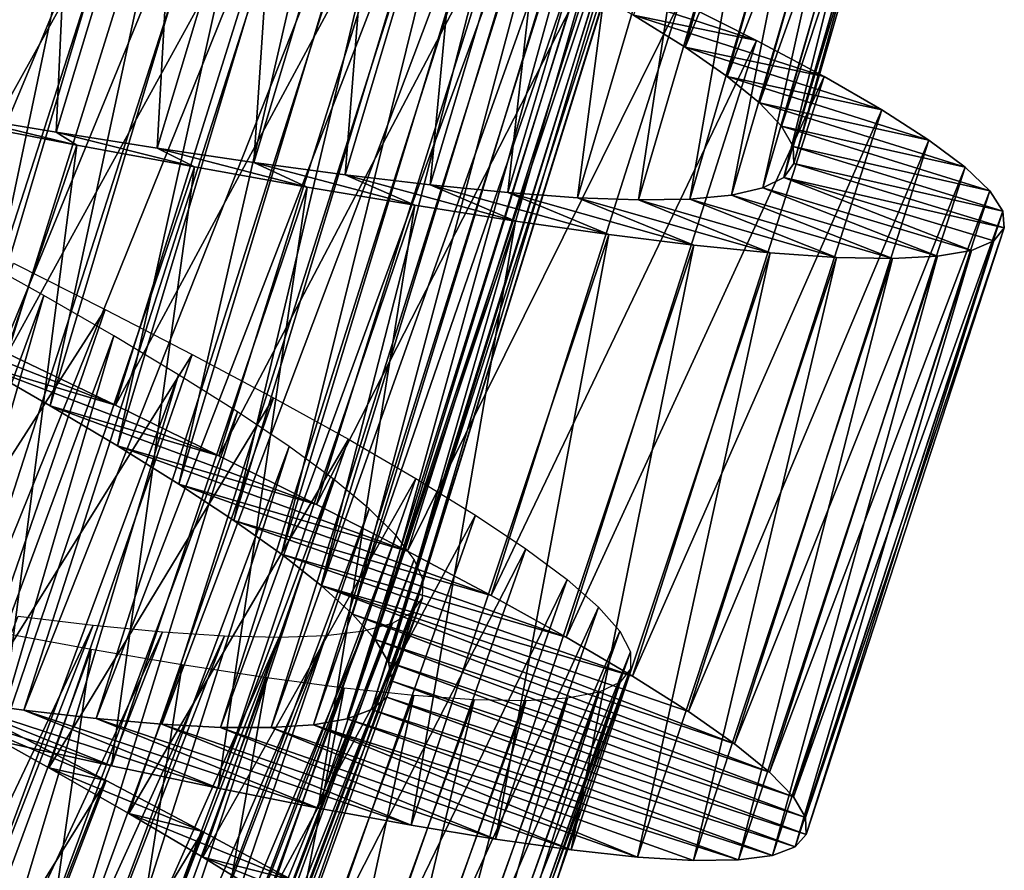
# Model space of a CAD drawing. Header units: millimetres. Extents: x -223 to 138, y -45 to 391.
# Tile 86 of 159: x -177.14 to -171.77, y 109.47 to 114.11. Entities that reach past the tile are written whole.
import ezdxf

# ---------------------------------------------------------------- set-up
doc = ezdxf.new("R2010")
doc.units = ezdxf.units.MM
doc.header["$LTSCALE"] = 81.481481
for name, color, linetype in [('144', 7, 'CONTINUOUS'), ('145', 7, 'CONTINUOUS'), ('146', 7, 'CONTINUOUS'), ('159', 7, 'CONTINUOUS'), ('160', 7, 'CONTINUOUS'), ('161', 7, 'CONTINUOUS'), ('162', 7, 'CONTINUOUS')]:
    doc.layers.add(name, color=color, linetype=linetype)

msp = doc.modelspace()

# ---------------------------------------------------------------- linework, layer by layer
at = {"layer": '144', "color": 7, "linetype": 'CONTINUOUS', "true_color": 0xaaaaaa}
for points in [[(-177.2047, 112.2838, -46.6989), (-176.6162, 112.0017, -46.4676), (-177.7823, 112.4589, -44.373), (-177.2047, 112.2838, -46.6989)], [(-177.7823, 112.4589, -44.373), (-176.6162, 112.0017, -46.4676), (-177.3665, 112.2259, -44.1914), (-177.7823, 112.4589, -44.373)], [(-176.6162, 112.0017, -46.4676), (-176.0528, 111.7268, -46.1734), (-177.3665, 112.2259, -44.1914), (-176.6162, 112.0017, -46.4676)], [(-177.3665, 112.2259, -44.1914), (-176.0528, 111.7268, -46.1734), (-176.972, 111.9989, -43.9592), (-177.3665, 112.2259, -44.1914)], [(-176.0528, 111.7268, -46.1734), (-175.5205, 111.4612, -45.8199), (-176.972, 111.9989, -43.9592), (-176.0528, 111.7268, -46.1734)], [(-176.972, 111.9989, -43.9592), (-175.5205, 111.4612, -45.8199), (-176.6049, 111.7802, -43.6802), (-176.972, 111.9989, -43.9592)], [(-175.5205, 111.4612, -45.8199), (-175.0239, 111.2064, -45.4108), (-176.6049, 111.7802, -43.6802), (-175.5205, 111.4612, -45.8199)], [(-176.6049, 111.7802, -43.6802), (-175.0239, 111.2064, -45.4108), (-176.2697, 111.5716, -43.3581), (-176.6049, 111.7802, -43.6802)], [(-175.0239, 111.2064, -45.4108), (-174.5678, 110.9642, -44.949), (-176.2697, 111.5716, -43.3581), (-175.0239, 111.2064, -45.4108)], [(-176.2697, 111.5716, -43.3581), (-174.5678, 110.9642, -44.949), (-175.9705, 111.3743, -42.996), (-176.2697, 111.5716, -43.3581)], [(-174.5678, 110.9642, -44.949), (-174.1575, 110.7365, -44.439), (-175.9705, 111.3743, -42.996), (-174.5678, 110.9642, -44.949)], [(-175.9705, 111.3743, -42.996), (-174.1575, 110.7365, -44.439), (-175.7109, 111.1898, -42.598), (-175.9705, 111.3743, -42.996)], [(-174.1575, 110.7365, -44.439), (-173.7973, 110.5251, -43.8864), (-175.7109, 111.1898, -42.598), (-174.1575, 110.7365, -44.439)], [(-175.7109, 111.1898, -42.598), (-173.7973, 110.5251, -43.8864), (-175.4939, 111.0192, -42.169), (-175.7109, 111.1898, -42.598)], [(-173.4904, 110.3312, -43.297), (-173.24, 110.1559, -42.6756), (-175.4939, 111.0192, -42.169), (-173.4904, 110.3312, -43.297)], [(-175.4939, 111.0192, -42.169), (-173.24, 110.1559, -42.6756), (-175.3225, 110.8633, -41.7131), (-175.4939, 111.0192, -42.169)], [(-173.7973, 110.5251, -43.8864), (-173.4904, 110.3312, -43.297), (-175.4939, 111.0192, -42.169), (-173.7973, 110.5251, -43.8864)], [(-173.24, 110.1559, -42.6756), (-173.0491, 110.0005, -42.0278), (-175.3225, 110.8633, -41.7131), (-173.24, 110.1559, -42.6756)], [(-175.3225, 110.8633, -41.7131), (-173.0491, 110.0005, -42.0278), (-175.1998, 110.7238, -41.2362), (-175.3225, 110.8633, -41.7131)], [(-173.0491, 110.0005, -42.0278), (-172.9195, 109.8659, -41.3607), (-175.1998, 110.7238, -41.2362), (-173.0491, 110.0005, -42.0278)], [(-175.1998, 110.7238, -41.2362), (-172.9195, 109.8659, -41.3607), (-175.1275, 110.6016, -40.7457), (-175.1998, 110.7238, -41.2362)], [(-172.9195, 109.8659, -41.3607), (-172.8524, 109.7528, -40.6812), (-175.1275, 110.6016, -40.7457), (-172.9195, 109.8659, -41.3607)], [(-175.1275, 110.6016, -40.7457), (-172.8524, 109.7528, -40.6812), (-175.1062, 110.497, -40.2469), (-175.1275, 110.6016, -40.7457)], [(-175.1062, 110.497, -40.2469), (-172.8487, 109.6616, -39.9953), (-175.1369, 110.4104, -39.7446), (-175.1062, 110.497, -40.2469)], [(-172.8524, 109.7528, -40.6812), (-172.8487, 109.6616, -39.9953), (-175.1062, 110.497, -40.2469), (-172.8524, 109.7528, -40.6812)], [(-176.6373, 110.0359, -33.8291), (-177.2483, 110.1705, -33.5349), (-177.9889, 110.4638, -35.8051), (-176.6373, 110.0359, -33.8291)], [(-177.5392, 110.3964, -36.036), (-176.6373, 110.0359, -33.8291), (-177.9889, 110.4638, -35.8051), (-177.5392, 110.3964, -36.036)], [(-176.0563, 109.9133, -34.1824), (-176.6373, 110.0359, -33.8291), (-177.5392, 110.3964, -36.036), (-176.0563, 109.9133, -34.1824)], [(-177.115, 110.3392, -36.3143), (-176.0563, 109.9133, -34.1824), (-177.5392, 110.3964, -36.036), (-177.115, 110.3392, -36.3143)], [(-175.1369, 110.4104, -39.7446), (-172.9092, 109.5927, -39.3091), (-175.2197, 110.3419, -39.2447), (-175.1369, 110.4104, -39.7446)], [(-172.8487, 109.6616, -39.9953), (-172.9092, 109.5927, -39.3091), (-175.1369, 110.4104, -39.7446), (-172.8487, 109.6616, -39.9953)], [(-175.5102, 109.8045, -34.5911), (-176.0563, 109.9133, -34.1824), (-177.115, 110.3392, -36.3143), (-175.5102, 109.8045, -34.5911)], [(-176.7208, 110.2939, -36.6368), (-175.5102, 109.8045, -34.5911), (-177.115, 110.3392, -36.3143), (-176.7208, 110.2939, -36.6368)], [(-175.2197, 110.3419, -39.2447), (-173.033, 109.5462, -38.6296), (-175.3533, 110.2915, -38.7545), (-175.2197, 110.3419, -39.2447)], [(-172.9092, 109.5927, -39.3091), (-173.033, 109.5462, -38.6296), (-175.2197, 110.3419, -39.2447), (-172.9092, 109.5927, -39.3091)], [(-175.0043, 109.711, -35.0513), (-175.5102, 109.8045, -34.5911), (-176.7208, 110.2939, -36.6368), (-175.0043, 109.711, -35.0513)], [(-176.3623, 110.2621, -36.9995), (-175.0043, 109.711, -35.0513), (-176.7208, 110.2939, -36.6368), (-176.3623, 110.2621, -36.9995)], [(-175.3533, 110.2915, -38.7545), (-173.2186, 109.5217, -37.9639), (-175.536, 110.2589, -38.2802), (-175.3533, 110.2915, -38.7545)], [(-173.033, 109.5462, -38.6296), (-173.2186, 109.5217, -37.9639), (-175.3533, 110.2915, -38.7545), (-173.033, 109.5462, -38.6296)], [(-174.5433, 109.6346, -35.5591), (-175.0043, 109.711, -35.0513), (-176.3623, 110.2621, -36.9995), (-174.5433, 109.6346, -35.5591)], [(-176.0434, 110.2451, -37.3977), (-174.5433, 109.6346, -35.5591), (-176.3623, 110.2621, -36.9995), (-176.0434, 110.2451, -37.3977)], [(-174.1306, 109.5764, -36.11), (-174.5433, 109.6346, -35.5591), (-176.0434, 110.2451, -37.3977), (-174.1306, 109.5764, -36.11)], [(-175.7669, 110.2437, -37.8263), (-174.1306, 109.5764, -36.11), (-176.0434, 110.2451, -37.3977), (-175.7669, 110.2437, -37.8263)], [(-175.536, 110.2589, -38.2802), (-173.7697, 109.5374, -36.6984), (-175.7669, 110.2437, -37.8263), (-175.536, 110.2589, -38.2802)], [(-173.7697, 109.5374, -36.6984), (-174.1306, 109.5764, -36.11), (-175.7669, 110.2437, -37.8263), (-173.7697, 109.5374, -36.6984)], [(-173.4647, 109.5189, -37.3183), (-173.7697, 109.5374, -36.6984), (-175.536, 110.2589, -38.2802), (-173.4647, 109.5189, -37.3183)], [(-173.2186, 109.5217, -37.9639), (-173.4647, 109.5189, -37.3183), (-175.536, 110.2589, -38.2802), (-173.2186, 109.5217, -37.9639)]]:
    msp.add_3dface(points, dxfattribs=at)
at = {"layer": '145', "color": 7, "linetype": 'CONTINUOUS', "true_color": 0xaaaaaa}
for points in [[(-174.1217, 114.3181, -43.826), (-173.7916, 114.1297, -43.3575), (-173.12, 113.9914, -44.439), (-174.1217, 114.3181, -43.826)], [(-173.539, 114.2025, -44.949), (-174.1217, 114.3181, -43.826), (-173.12, 113.9914, -44.439), (-173.539, 114.2025, -44.949)], [(-173.7916, 114.1297, -43.3575), (-173.5098, 113.955, -42.8539), (-172.7516, 113.7946, -43.8864), (-173.7916, 114.1297, -43.3575)], [(-173.12, 113.9914, -44.439), (-173.7916, 114.1297, -43.3575), (-172.7516, 113.7946, -43.8864), (-173.12, 113.9914, -44.439)], [(-173.5098, 113.955, -42.8539), (-173.2798, 113.7953, -42.3215), (-172.4372, 113.6131, -43.297), (-173.5098, 113.955, -42.8539)], [(-172.7516, 113.7946, -43.8864), (-173.5098, 113.955, -42.8539), (-172.4372, 113.6131, -43.297), (-172.7516, 113.7946, -43.8864)], [(-173.2798, 113.7953, -42.3215), (-173.104, 113.6515, -41.7647), (-172.1799, 113.4479, -42.6756), (-173.2798, 113.7953, -42.3215)], [(-172.4372, 113.6131, -43.297), (-173.2798, 113.7953, -42.3215), (-172.1799, 113.4479, -42.6756), (-172.4372, 113.6131, -43.297)], [(-173.104, 113.6515, -41.7647), (-172.984, 113.5238, -41.1882), (-171.9829, 113.3003, -42.0278), (-173.104, 113.6515, -41.7647)], [(-172.1799, 113.4479, -42.6756), (-173.104, 113.6515, -41.7647), (-171.9829, 113.3003, -42.0278), (-172.1799, 113.4479, -42.6756)], [(-176.9393, 113.4915, -34.523), (-177.51, 113.5856, -34.3563), (-176.8261, 113.4213, -33.3033), (-176.9393, 113.4915, -34.523)], [(-176.8261, 113.4213, -33.3033), (-177.51, 113.5856, -34.3563), (-177.4851, 113.5477, -33.136), (-176.8261, 113.4213, -33.3033)], [(-172.984, 113.5238, -41.1882), (-172.9212, 113.4131, -40.5985), (-171.8481, 113.171, -41.3607), (-172.984, 113.5238, -41.1882)], [(-171.9829, 113.3003, -42.0278), (-172.984, 113.5238, -41.1882), (-171.8481, 113.171, -41.3607), (-171.9829, 113.3003, -42.0278)], [(-176.3883, 113.4048, -34.7474), (-176.9393, 113.4915, -34.523), (-176.1856, 113.3022, -33.5349), (-176.3883, 113.4048, -34.7474)], [(-176.1856, 113.3022, -33.5349), (-176.9393, 113.4915, -34.523), (-176.8261, 113.4213, -33.3033), (-176.1856, 113.3022, -33.5349)], [(-175.8613, 113.3269, -35.0278), (-176.3883, 113.4048, -34.7474), (-175.5698, 113.1922, -33.8291), (-175.8613, 113.3269, -35.0278)], [(-175.5698, 113.1922, -33.8291), (-176.3883, 113.4048, -34.7474), (-176.1856, 113.3022, -33.5349), (-175.5698, 113.1922, -33.8291)], [(-172.9212, 113.4131, -40.5985), (-172.9169, 113.32, -40.0024), (-171.7765, 113.0607, -40.6812), (-172.9212, 113.4131, -40.5985)], [(-171.8481, 113.171, -41.3607), (-172.9212, 113.4131, -40.5985), (-171.7765, 113.0607, -40.6812), (-171.8481, 113.171, -41.3607)], [(-175.3634, 113.2594, -35.3609), (-175.8613, 113.3269, -35.0278), (-174.9843, 113.093, -34.1824), (-175.3634, 113.2594, -35.3609)], [(-174.9843, 113.093, -34.1824), (-175.8613, 113.3269, -35.0278), (-175.5698, 113.1922, -33.8291), (-174.9843, 113.093, -34.1824)], [(-172.9169, 113.32, -40.0024), (-172.9719, 113.2448, -39.406), (-171.7691, 112.9697, -39.9953), (-172.9169, 113.32, -40.0024)], [(-171.7765, 113.0607, -40.6812), (-172.9169, 113.32, -40.0024), (-171.7691, 112.9697, -39.9953), (-171.7765, 113.0607, -40.6812)], [(-174.9001, 113.2039, -35.7431), (-175.3634, 113.2594, -35.3609), (-174.4343, 113.006, -34.5911), (-174.9001, 113.2039, -35.7431)], [(-174.4343, 113.006, -34.5911), (-175.3634, 113.2594, -35.3609), (-174.9843, 113.093, -34.1824), (-174.4343, 113.006, -34.5911)], [(-172.9719, 113.2448, -39.406), (-173.0855, 113.1877, -38.8156), (-171.9487, 112.847, -38.6296), (-172.9719, 113.2448, -39.406)], [(-171.7691, 112.9697, -39.9953), (-172.9719, 113.2448, -39.406), (-171.8269, 112.8985, -39.3091), (-171.7691, 112.9697, -39.9953)], [(-171.8269, 112.8985, -39.3091), (-172.9719, 113.2448, -39.406), (-171.9487, 112.847, -38.6296), (-171.8269, 112.8985, -39.3091)], [(-174.4764, 113.1618, -36.1709), (-174.9001, 113.2039, -35.7431), (-173.9251, 112.9329, -35.0513), (-174.4764, 113.1618, -36.1709)], [(-173.9251, 112.9329, -35.0513), (-174.9001, 113.2039, -35.7431), (-174.4343, 113.006, -34.5911), (-173.9251, 112.9329, -35.0513)], [(-173.0855, 113.1877, -38.8156), (-173.2564, 113.1484, -38.2376), (-172.1332, 112.8151, -37.9639), (-173.0855, 113.1877, -38.8156)], [(-171.9487, 112.847, -38.6296), (-173.0855, 113.1877, -38.8156), (-172.1332, 112.8151, -37.9639), (-171.9487, 112.847, -38.6296)], [(-174.0968, 113.1342, -36.6396), (-174.4764, 113.1618, -36.1709), (-173.4614, 112.875, -35.5591), (-174.0968, 113.1342, -36.6396)], [(-173.4614, 112.875, -35.5591), (-174.4764, 113.1618, -36.1709), (-173.9251, 112.9329, -35.0513), (-173.4614, 112.875, -35.5591)], [(-173.7646, 113.1222, -37.1438), (-174.0968, 113.1342, -36.6396), (-173.0466, 112.8333, -36.11), (-173.7646, 113.1222, -37.1438)], [(-173.0466, 112.8333, -36.11), (-174.0968, 113.1342, -36.6396), (-173.4614, 112.875, -35.5591), (-173.0466, 112.8333, -36.11)], [(-173.4834, 113.1267, -37.6783), (-173.7646, 113.1222, -37.1438), (-172.6845, 112.8088, -36.6984), (-173.4834, 113.1267, -37.6783)], [(-173.2564, 113.1484, -38.2376), (-173.4834, 113.1267, -37.6783), (-172.379, 112.8024, -37.3183), (-173.2564, 113.1484, -38.2376)], [(-172.379, 112.8024, -37.3183), (-173.4834, 113.1267, -37.6783), (-172.6845, 112.8088, -36.6984), (-172.379, 112.8024, -37.3183)], [(-172.1332, 112.8151, -37.9639), (-173.2564, 113.1484, -38.2376), (-172.379, 112.8024, -37.3183), (-172.1332, 112.8151, -37.9639)], [(-172.6845, 112.8088, -36.6984), (-173.7646, 113.1222, -37.1438), (-173.0466, 112.8333, -36.11), (-172.6845, 112.8088, -36.6984)], [(-177.4451, 110.2837, -45.2523), (-176.9787, 110.0248, -44.9714), (-176.6663, 109.9551, -46.1707), (-177.4451, 110.2837, -45.2523)], [(-177.2232, 110.2426, -46.4655), (-177.4451, 110.2837, -45.2523), (-176.6663, 109.9551, -46.1707), (-177.2232, 110.2426, -46.4655)], [(-176.9787, 110.0248, -44.9714), (-176.5423, 109.7757, -44.6381), (-176.1404, 109.6777, -45.8169), (-176.9787, 110.0248, -44.9714)], [(-176.6663, 109.9551, -46.1707), (-176.9787, 110.0248, -44.9714), (-176.1404, 109.6777, -45.8169), (-176.6663, 109.9551, -46.1707)], [(-176.5423, 109.7757, -44.6381), (-176.1401, 109.5379, -44.2551), (-175.6501, 109.412, -45.4075), (-176.5423, 109.7757, -44.6381)], [(-176.1404, 109.6777, -45.8169), (-176.5423, 109.7757, -44.6381), (-175.6501, 109.412, -45.4075), (-176.1404, 109.6777, -45.8169)], [(-176.1401, 109.5379, -44.2551), (-175.7777, 109.3135, -43.8263), (-175.2002, 109.1599, -44.9456), (-176.1401, 109.5379, -44.2551)], [(-175.6501, 109.412, -45.4075), (-176.1401, 109.5379, -44.2551), (-175.2002, 109.1599, -44.9456), (-175.6501, 109.412, -45.4075)]]:
    msp.add_3dface(points, dxfattribs=at)
at = {"layer": '146', "color": 7, "linetype": 'CONTINUOUS', "true_color": 0xaaaaaa}
for points in [[(-178.431, 112.86, -46.9662), (-177.4749, 115.9423, -46.9662), (-176.8445, 115.6778, -46.8654), (-178.431, 112.86, -46.9662)], [(-177.8116, 112.5705, -46.8654), (-178.431, 112.86, -46.9662), (-176.8445, 115.6778, -46.8654), (-177.8116, 112.5705, -46.8654)], [(-177.8116, 112.5705, -46.8654), (-176.8445, 115.6778, -46.8654), (-176.2266, 115.4156, -46.6989), (-177.8116, 112.5705, -46.8654)], [(-177.2047, 112.2838, -46.6989), (-177.8116, 112.5705, -46.8654), (-176.2266, 115.4156, -46.6989), (-177.2047, 112.2838, -46.6989)], [(-177.2047, 112.2838, -46.6989), (-176.2266, 115.4156, -46.6989), (-175.6272, 115.1573, -46.4676), (-177.2047, 112.2838, -46.6989)], [(-176.6162, 112.0017, -46.4676), (-177.2047, 112.2838, -46.6989), (-175.6272, 115.1573, -46.4676), (-176.6162, 112.0017, -46.4676)], [(-176.6162, 112.0017, -46.4676), (-175.6272, 115.1573, -46.4676), (-175.0533, 114.9051, -46.1734), (-176.6162, 112.0017, -46.4676)], [(-176.0528, 111.7268, -46.1734), (-176.6162, 112.0017, -46.4676), (-175.0533, 114.9051, -46.1734), (-176.0528, 111.7268, -46.1734)], [(-176.0528, 111.7268, -46.1734), (-175.0533, 114.9051, -46.1734), (-174.5108, 114.661, -45.8199), (-176.0528, 111.7268, -46.1734)], [(-175.5205, 111.4612, -45.8199), (-176.0528, 111.7268, -46.1734), (-174.5108, 114.661, -45.8199), (-175.5205, 111.4612, -45.8199)], [(-175.5205, 111.4612, -45.8199), (-174.5108, 114.661, -45.8199), (-174.0044, 114.4263, -45.4108), (-175.5205, 111.4612, -45.8199)], [(-175.0239, 111.2064, -45.4108), (-175.5205, 111.4612, -45.8199), (-174.0044, 114.4263, -45.4108), (-175.0239, 111.2064, -45.4108)], [(-175.0239, 111.2064, -45.4108), (-174.0044, 114.4263, -45.4108), (-173.539, 114.2025, -44.949), (-175.0239, 111.2064, -45.4108)], [(-174.5678, 110.9642, -44.949), (-175.0239, 111.2064, -45.4108), (-173.539, 114.2025, -44.949), (-174.5678, 110.9642, -44.949)], [(-174.5678, 110.9642, -44.949), (-173.539, 114.2025, -44.949), (-173.12, 113.9914, -44.439), (-174.5678, 110.9642, -44.949)], [(-174.1575, 110.7365, -44.439), (-174.5678, 110.9642, -44.949), (-173.12, 113.9914, -44.439), (-174.1575, 110.7365, -44.439)], [(-174.1575, 110.7365, -44.439), (-173.12, 113.9914, -44.439), (-172.7516, 113.7946, -43.8864), (-174.1575, 110.7365, -44.439)], [(-173.7973, 110.5251, -43.8864), (-174.1575, 110.7365, -44.439), (-172.7516, 113.7946, -43.8864), (-173.7973, 110.5251, -43.8864)], [(-173.7973, 110.5251, -43.8864), (-172.7516, 113.7946, -43.8864), (-172.4372, 113.6131, -43.297), (-173.7973, 110.5251, -43.8864)], [(-173.4904, 110.3312, -43.297), (-173.7973, 110.5251, -43.8864), (-172.4372, 113.6131, -43.297), (-173.4904, 110.3312, -43.297)], [(-173.4904, 110.3312, -43.297), (-172.4372, 113.6131, -43.297), (-172.1799, 113.4479, -42.6756), (-173.4904, 110.3312, -43.297)], [(-177.8836, 110.3151, -33.3033), (-176.8261, 113.4213, -33.3033), (-177.4851, 113.5477, -33.136), (-177.8836, 110.3151, -33.3033)], [(-173.24, 110.1559, -42.6756), (-173.4904, 110.3312, -43.297), (-172.1799, 113.4479, -42.6756), (-173.24, 110.1559, -42.6756)], [(-173.24, 110.1559, -42.6756), (-172.1799, 113.4479, -42.6756), (-171.9829, 113.3003, -42.0278), (-173.24, 110.1559, -42.6756)], [(-177.8836, 110.3151, -33.3033), (-177.2483, 110.1705, -33.5349), (-176.8261, 113.4213, -33.3033), (-177.8836, 110.3151, -33.3033)], [(-177.2483, 110.1705, -33.5349), (-176.1856, 113.3022, -33.5349), (-176.8261, 113.4213, -33.3033), (-177.2483, 110.1705, -33.5349)], [(-177.2483, 110.1705, -33.5349), (-176.6373, 110.0359, -33.8291), (-176.1856, 113.3022, -33.5349), (-177.2483, 110.1705, -33.5349)], [(-176.6373, 110.0359, -33.8291), (-175.5698, 113.1922, -33.8291), (-176.1856, 113.3022, -33.5349), (-176.6373, 110.0359, -33.8291)], [(-173.0491, 110.0005, -42.0278), (-173.24, 110.1559, -42.6756), (-171.9829, 113.3003, -42.0278), (-173.0491, 110.0005, -42.0278)], [(-173.0491, 110.0005, -42.0278), (-171.9829, 113.3003, -42.0278), (-171.8481, 113.171, -41.3607), (-173.0491, 110.0005, -42.0278)], [(-176.6373, 110.0359, -33.8291), (-176.0563, 109.9133, -34.1824), (-175.5698, 113.1922, -33.8291), (-176.6373, 110.0359, -33.8291)], [(-176.0563, 109.9133, -34.1824), (-174.9843, 113.093, -34.1824), (-175.5698, 113.1922, -33.8291), (-176.0563, 109.9133, -34.1824)], [(-172.9195, 109.8659, -41.3607), (-173.0491, 110.0005, -42.0278), (-171.8481, 113.171, -41.3607), (-172.9195, 109.8659, -41.3607)], [(-172.9195, 109.8659, -41.3607), (-171.8481, 113.171, -41.3607), (-171.7765, 113.0607, -40.6812), (-172.9195, 109.8659, -41.3607)], [(-176.0563, 109.9133, -34.1824), (-175.5102, 109.8045, -34.5911), (-174.9843, 113.093, -34.1824), (-176.0563, 109.9133, -34.1824)], [(-175.5102, 109.8045, -34.5911), (-174.4343, 113.006, -34.5911), (-174.9843, 113.093, -34.1824), (-175.5102, 109.8045, -34.5911)], [(-172.8524, 109.7528, -40.6812), (-172.9195, 109.8659, -41.3607), (-171.7765, 113.0607, -40.6812), (-172.8524, 109.7528, -40.6812)], [(-172.8524, 109.7528, -40.6812), (-171.7765, 113.0607, -40.6812), (-171.7691, 112.9697, -39.9953), (-172.8524, 109.7528, -40.6812)], [(-175.5102, 109.8045, -34.5911), (-175.0043, 109.711, -35.0513), (-174.4343, 113.006, -34.5911), (-175.5102, 109.8045, -34.5911)], [(-175.0043, 109.711, -35.0513), (-173.9251, 112.9329, -35.0513), (-174.4343, 113.006, -34.5911), (-175.0043, 109.711, -35.0513)], [(-172.8487, 109.6616, -39.9953), (-172.8524, 109.7528, -40.6812), (-171.7691, 112.9697, -39.9953), (-172.8487, 109.6616, -39.9953)], [(-172.8487, 109.6616, -39.9953), (-171.7691, 112.9697, -39.9953), (-171.8269, 112.8985, -39.3091), (-172.8487, 109.6616, -39.9953)], [(-175.0043, 109.711, -35.0513), (-174.5433, 109.6346, -35.5591), (-173.9251, 112.9329, -35.0513), (-175.0043, 109.711, -35.0513)], [(-174.5433, 109.6346, -35.5591), (-173.4614, 112.875, -35.5591), (-173.9251, 112.9329, -35.0513), (-174.5433, 109.6346, -35.5591)], [(-174.5433, 109.6346, -35.5591), (-174.1306, 109.5764, -36.11), (-173.4614, 112.875, -35.5591), (-174.5433, 109.6346, -35.5591)], [(-174.1306, 109.5764, -36.11), (-173.0466, 112.8333, -36.11), (-173.4614, 112.875, -35.5591), (-174.1306, 109.5764, -36.11)], [(-172.9092, 109.5927, -39.3091), (-172.8487, 109.6616, -39.9953), (-171.8269, 112.8985, -39.3091), (-172.9092, 109.5927, -39.3091)], [(-172.9092, 109.5927, -39.3091), (-171.8269, 112.8985, -39.3091), (-171.9487, 112.847, -38.6296), (-172.9092, 109.5927, -39.3091)], [(-174.1306, 109.5764, -36.11), (-173.7697, 109.5374, -36.6984), (-173.0466, 112.8333, -36.11), (-174.1306, 109.5764, -36.11)], [(-173.7697, 109.5374, -36.6984), (-172.6845, 112.8088, -36.6984), (-173.0466, 112.8333, -36.11), (-173.7697, 109.5374, -36.6984)], [(-173.7697, 109.5374, -36.6984), (-173.4647, 109.5189, -37.3183), (-172.6845, 112.8088, -36.6984), (-173.7697, 109.5374, -36.6984)], [(-173.4647, 109.5189, -37.3183), (-172.379, 112.8024, -37.3183), (-172.6845, 112.8088, -36.6984), (-173.4647, 109.5189, -37.3183)], [(-173.4647, 109.5189, -37.3183), (-173.2186, 109.5217, -37.9639), (-172.379, 112.8024, -37.3183), (-173.4647, 109.5189, -37.3183)], [(-173.2186, 109.5217, -37.9639), (-173.033, 109.5462, -38.6296), (-172.1332, 112.8151, -37.9639), (-173.2186, 109.5217, -37.9639)], [(-173.2186, 109.5217, -37.9639), (-172.1332, 112.8151, -37.9639), (-172.379, 112.8024, -37.3183), (-173.2186, 109.5217, -37.9639)], [(-173.033, 109.5462, -38.6296), (-172.9092, 109.5927, -39.3091), (-171.9487, 112.847, -38.6296), (-173.033, 109.5462, -38.6296)], [(-173.033, 109.5462, -38.6296), (-171.9487, 112.847, -38.6296), (-172.1332, 112.8151, -37.9639), (-173.033, 109.5462, -38.6296)], [(-178.4074, 107.1548, -46.4655), (-177.2232, 110.2426, -46.4655), (-176.6663, 109.9551, -46.1707), (-178.4074, 107.1548, -46.4655)], [(-177.8624, 106.8453, -46.1707), (-178.4074, 107.1548, -46.4655), (-176.6663, 109.9551, -46.1707), (-177.8624, 106.8453, -46.1707)], [(-177.8624, 106.8453, -46.1707), (-176.6663, 109.9551, -46.1707), (-176.1404, 109.6777, -45.8169), (-177.8624, 106.8453, -46.1707)], [(-177.348, 106.547, -45.8169), (-177.8624, 106.8453, -46.1707), (-176.1404, 109.6777, -45.8169), (-177.348, 106.547, -45.8169)], [(-177.348, 106.547, -45.8169), (-176.1404, 109.6777, -45.8169), (-175.6501, 109.412, -45.4075), (-177.348, 106.547, -45.8169)]]:
    msp.add_3dface(points, dxfattribs=at)
at = {"layer": '159', "color": 7, "linetype": 'CONTINUOUS', "true_color": 0xaaaaaa}
for points in [[(-175.9294, 108.2167, -40), (-177.0708, 105.4432, -39.5005), (-174.9422, 110.952, -40), (-175.9294, 108.2167, -40)], [(-174.9422, 110.952, -40), (-177.0708, 105.4432, -39.5005), (-174.9978, 110.8743, -39.5005), (-174.9422, 110.952, -40)], [(-177.0708, 105.4432, -39.5005), (-177.1816, 105.3905, -39.0059), (-174.9978, 110.8743, -39.5005), (-177.0708, 105.4432, -39.5005)], [(-174.9978, 110.8743, -39.5005), (-177.1816, 105.3905, -39.0059), (-175.1047, 110.814, -39.0059), (-174.9978, 110.8743, -39.5005)], [(-176.7375, 110.8033, -36.4726), (-179.2166, 105.5687, -36.1717), (-177.1472, 110.852, -36.1717), (-176.7375, 110.8033, -36.4726)], [(-178.8113, 105.4919, -36.4726), (-179.2166, 105.5687, -36.1717), (-176.7375, 110.8033, -36.4726), (-178.8113, 105.4919, -36.4726)], [(-176.3603, 110.767, -36.8164), (-178.8113, 105.4919, -36.4726), (-176.7375, 110.8033, -36.4726), (-176.3603, 110.767, -36.8164)], [(-178.4375, 105.4298, -36.8164), (-178.8113, 105.4919, -36.4726), (-176.3603, 110.767, -36.8164), (-178.4375, 105.4298, -36.8164)], [(-176.0214, 110.7447, -37.1976), (-178.4375, 105.4298, -36.8164), (-176.3603, 110.767, -36.8164), (-176.0214, 110.7447, -37.1976)], [(-177.3418, 105.3587, -38.5218), (-177.5504, 105.3475, -38.0547), (-175.2624, 110.7713, -38.5218), (-177.3418, 105.3587, -38.5218)], [(-175.2624, 110.7713, -38.5218), (-177.5504, 105.3475, -38.0547), (-175.4696, 110.7458, -38.0547), (-175.2624, 110.7713, -38.5218)], [(-177.1816, 105.3905, -39.0059), (-177.3418, 105.3587, -38.5218), (-175.1047, 110.814, -39.0059), (-177.1816, 105.3905, -39.0059)], [(-175.1047, 110.814, -39.0059), (-177.3418, 105.3587, -38.5218), (-175.2624, 110.7713, -38.5218), (-175.1047, 110.814, -39.0059)], [(-178.101, 105.3843, -37.1976), (-178.4375, 105.4298, -36.8164), (-176.0214, 110.7447, -37.1976), (-178.101, 105.3843, -37.1976)], [(-175.7237, 110.7373, -37.6117), (-178.101, 105.3843, -37.1976), (-176.0214, 110.7447, -37.1976), (-175.7237, 110.7373, -37.6117)], [(-177.8045, 105.3565, -37.6117), (-178.101, 105.3843, -37.1976), (-175.7237, 110.7373, -37.6117), (-177.8045, 105.3565, -37.6117)], [(-177.5504, 105.3475, -38.0547), (-177.8045, 105.3565, -37.6117), (-175.4696, 110.7458, -38.0547), (-177.5504, 105.3475, -38.0547)], [(-175.4696, 110.7458, -38.0547), (-177.8045, 105.3565, -37.6117), (-175.7237, 110.7373, -37.6117), (-175.4696, 110.7458, -38.0547)]]:
    msp.add_3dface(points, dxfattribs=at)
at = {"layer": '160', "color": 7, "linetype": 'CONTINUOUS', "true_color": 0xaaaaaa}
for points in [[(-177.2725, 110.7662, -34.7477), (-177.5743, 108.4324, -35.0286), (-176.7477, 110.6705, -35.0286), (-177.2725, 110.7662, -34.7477)], [(-177.5743, 108.4324, -35.0286), (-177.0815, 108.334, -35.3619), (-176.7477, 110.6705, -35.0286), (-177.5743, 108.4324, -35.0286)], [(-176.7477, 110.6705, -35.0286), (-177.0815, 108.334, -35.3619), (-176.2523, 110.5862, -35.3619), (-176.7477, 110.6705, -35.0286)], [(-177.0815, 108.334, -35.3619), (-176.622, 108.2496, -35.7449), (-176.2523, 110.5862, -35.3619), (-177.0815, 108.334, -35.3619)], [(-176.2523, 110.5862, -35.3619), (-176.622, 108.2496, -35.7449), (-175.7906, 110.515, -35.7449), (-176.2523, 110.5862, -35.3619)], [(-173.8067, 110.5641, -40), (-173.8641, 110.4912, -39.4059), (-174.2137, 109.3998, -40), (-173.8067, 110.5641, -40)], [(-176.622, 108.2496, -35.7449), (-176.2013, 108.181, -36.1737), (-175.7906, 110.515, -35.7449), (-176.622, 108.2496, -35.7449)], [(-175.7906, 110.515, -35.7449), (-176.2013, 108.181, -36.1737), (-175.368, 110.4586, -36.1737), (-175.7906, 110.515, -35.7449)], [(-176.2013, 108.181, -36.1737), (-175.8244, 108.13, -36.6426), (-175.368, 110.4586, -36.1737), (-176.2013, 108.181, -36.1737)], [(-175.368, 110.4586, -36.1737), (-175.8244, 108.13, -36.6426), (-174.9898, 110.4184, -36.6426), (-175.368, 110.4586, -36.1737)], [(-174.697, 108.1703, -39.4059), (-174.6375, 108.2416, -40), (-173.8641, 110.4912, -39.4059), (-174.697, 108.1703, -39.4059)], [(-173.9791, 110.438, -38.8171), (-174.697, 108.1703, -39.4059), (-173.8641, 110.4912, -39.4059), (-173.9791, 110.438, -38.8171)], [(-173.8641, 110.4912, -39.4059), (-174.6375, 108.2416, -40), (-174.2137, 109.3998, -40), (-173.8641, 110.4912, -39.4059)], [(-175.8244, 108.13, -36.6426), (-175.4944, 108.0974, -37.1462), (-174.9898, 110.4184, -36.6426), (-175.8244, 108.13, -36.6426)], [(-174.9898, 110.4184, -36.6426), (-175.4944, 108.0974, -37.1462), (-174.6591, 110.3953, -37.1462), (-174.9898, 110.4184, -36.6426)], [(-175.4944, 108.0974, -37.1462), (-175.2139, 108.0843, -37.6803), (-174.6591, 110.3953, -37.1462), (-175.4944, 108.0974, -37.1462)], [(-174.6591, 110.3953, -37.1462), (-175.2139, 108.0843, -37.6803), (-174.3783, 110.3904, -37.6803), (-174.6591, 110.3953, -37.1462)], [(-175.2139, 108.0843, -37.6803), (-174.9862, 108.0919, -38.2397), (-174.3783, 110.3904, -37.6803), (-175.2139, 108.0843, -37.6803)], [(-174.9862, 108.0919, -38.2397), (-174.8135, 108.1205, -38.8171), (-174.1509, 110.4045, -38.2397), (-174.9862, 108.0919, -38.2397)], [(-174.3783, 110.3904, -37.6803), (-174.9862, 108.0919, -38.2397), (-174.1509, 110.4045, -38.2397), (-174.3783, 110.3904, -37.6803)], [(-174.8135, 108.1205, -38.8171), (-174.697, 108.1703, -39.4059), (-173.9791, 110.438, -38.8171), (-174.8135, 108.1205, -38.8171)], [(-174.1509, 110.4045, -38.2397), (-174.8135, 108.1205, -38.8171), (-173.9791, 110.438, -38.8171), (-174.1509, 110.4045, -38.2397)]]:
    msp.add_3dface(points, dxfattribs=at)
at = {"layer": '161', "color": 7, "linetype": 'CONTINUOUS', "true_color": 0xaaaaaa}
for points in [[(-177.5614, 118.4504, -44.5996), (-178.6578, 112.9362, -44.5782), (-177.0957, 118.2405, -44.5782), (-177.5614, 118.4504, -44.5996)], [(-178.6578, 112.9362, -44.5782), (-178.2142, 112.6961, -44.5022), (-177.0957, 118.2405, -44.5782), (-178.6578, 112.9362, -44.5782)], [(-177.0957, 118.2405, -44.5782), (-178.2142, 112.6961, -44.5022), (-176.6367, 118.0315, -44.5022), (-177.0957, 118.2405, -44.5782)], [(-178.2142, 112.6961, -44.5022), (-177.7823, 112.4589, -44.373), (-176.6367, 118.0315, -44.5022), (-178.2142, 112.6961, -44.5022)], [(-176.6367, 118.0315, -44.5022), (-177.7823, 112.4589, -44.373), (-176.1896, 117.8245, -44.373), (-176.6367, 118.0315, -44.5022)], [(-177.7823, 112.4589, -44.373), (-177.3665, 112.2259, -44.1914), (-176.1896, 117.8245, -44.373), (-177.7823, 112.4589, -44.373)], [(-176.1896, 117.8245, -44.373), (-177.3665, 112.2259, -44.1914), (-175.7587, 117.6206, -44.1914), (-176.1896, 117.8245, -44.373)], [(-177.3665, 112.2259, -44.1914), (-176.972, 111.9989, -43.9592), (-175.7587, 117.6206, -44.1914), (-177.3665, 112.2259, -44.1914)], [(-175.7587, 117.6206, -44.1914), (-176.972, 111.9989, -43.9592), (-175.3496, 117.4212, -43.9592), (-175.7587, 117.6206, -44.1914)], [(-176.972, 111.9989, -43.9592), (-176.6049, 111.7802, -43.6802), (-175.3496, 117.4212, -43.9592), (-176.972, 111.9989, -43.9592)], [(-175.3496, 117.4212, -43.9592), (-176.6049, 111.7802, -43.6802), (-174.9683, 117.2283, -43.6802), (-175.3496, 117.4212, -43.9592)], [(-176.6049, 111.7802, -43.6802), (-176.2697, 111.5716, -43.3581), (-174.9683, 117.2283, -43.6802), (-176.6049, 111.7802, -43.6802)], [(-174.9683, 117.2283, -43.6802), (-176.2697, 111.5716, -43.3581), (-174.6196, 117.0432, -43.3581), (-174.9683, 117.2283, -43.6802)], [(-176.2697, 111.5716, -43.3581), (-175.9705, 111.3743, -42.996), (-174.6196, 117.0432, -43.3581), (-176.2697, 111.5716, -43.3581)], [(-174.6196, 117.0432, -43.3581), (-175.9705, 111.3743, -42.996), (-174.3075, 116.8669, -42.996), (-174.6196, 117.0432, -43.3581)], [(-175.9705, 111.3743, -42.996), (-175.7109, 111.1898, -42.598), (-174.3075, 116.8669, -42.996), (-175.9705, 111.3743, -42.996)], [(-174.3075, 116.8669, -42.996), (-175.7109, 111.1898, -42.598), (-174.0359, 116.7007, -42.598), (-174.3075, 116.8669, -42.996)], [(-175.7109, 111.1898, -42.598), (-175.4939, 111.0192, -42.169), (-174.0359, 116.7007, -42.598), (-175.7109, 111.1898, -42.598)], [(-174.0359, 116.7007, -42.598), (-175.4939, 111.0192, -42.169), (-173.8076, 116.5453, -42.169), (-174.0359, 116.7007, -42.598)], [(-175.4939, 111.0192, -42.169), (-175.3225, 110.8633, -41.7131), (-173.8076, 116.5453, -42.169), (-175.4939, 111.0192, -42.169)], [(-173.8076, 116.5453, -42.169), (-175.3225, 110.8633, -41.7131), (-173.6259, 116.4017, -41.7131), (-173.8076, 116.5453, -42.169)], [(-175.3225, 110.8633, -41.7131), (-175.1998, 110.7238, -41.2362), (-173.6259, 116.4017, -41.7131), (-175.3225, 110.8633, -41.7131)], [(-173.6259, 116.4017, -41.7131), (-175.1998, 110.7238, -41.2362), (-173.4939, 116.2709, -41.2362), (-173.6259, 116.4017, -41.7131)], [(-175.1998, 110.7238, -41.2362), (-175.1275, 110.6016, -40.7457), (-173.4939, 116.2709, -41.2362), (-175.1998, 110.7238, -41.2362)], [(-173.4939, 116.2709, -41.2362), (-175.1275, 110.6016, -40.7457), (-173.4134, 116.154, -40.7457), (-173.4939, 116.2709, -41.2362)], [(-175.1275, 110.6016, -40.7457), (-175.1062, 110.497, -40.2469), (-173.4134, 116.154, -40.7457), (-175.1275, 110.6016, -40.7457)], [(-173.4134, 116.154, -40.7457), (-175.1062, 110.497, -40.2469), (-173.385, 116.0511, -40.2469), (-173.4134, 116.154, -40.7457)], [(-175.1062, 110.497, -40.2469), (-175.1369, 110.4104, -39.7446), (-173.385, 116.0511, -40.2469), (-175.1062, 110.497, -40.2469)], [(-173.385, 116.0511, -40.2469), (-175.1369, 110.4104, -39.7446), (-173.4096, 115.9625, -39.7446), (-173.385, 116.0511, -40.2469)], [(-175.1369, 110.4104, -39.7446), (-175.2197, 110.3419, -39.2447), (-173.4096, 115.9625, -39.7446), (-175.1369, 110.4104, -39.7446)], [(-173.4096, 115.9625, -39.7446), (-175.2197, 110.3419, -39.2447), (-173.4876, 115.8885, -39.2447), (-173.4096, 115.9625, -39.7446)], [(-176.7337, 115.8635, -35.6244), (-178.947, 110.623, -35.4958), (-177.2254, 115.9129, -35.4958), (-176.7337, 115.8635, -35.6244)], [(-178.4599, 110.54, -35.6244), (-178.947, 110.623, -35.4958), (-176.7337, 115.8635, -35.6244), (-178.4599, 110.54, -35.6244)], [(-176.2586, 115.8199, -35.8051), (-178.4599, 110.54, -35.6244), (-176.7337, 115.8635, -35.6244), (-176.2586, 115.8199, -35.8051)], [(-175.2197, 110.3419, -39.2447), (-175.3533, 110.2915, -38.7545), (-173.4876, 115.8885, -39.2447), (-175.2197, 110.3419, -39.2447)], [(-173.4876, 115.8885, -39.2447), (-175.3533, 110.2915, -38.7545), (-173.6174, 115.829, -38.7545), (-173.4876, 115.8885, -39.2447)], [(-177.9889, 110.4638, -35.8051), (-178.4599, 110.54, -35.6244), (-176.2586, 115.8199, -35.8051), (-177.9889, 110.4638, -35.8051)], [(-175.8053, 115.7836, -36.036), (-177.9889, 110.4638, -35.8051), (-176.2586, 115.8199, -35.8051), (-175.8053, 115.7836, -36.036)], [(-175.3533, 110.2915, -38.7545), (-175.536, 110.2589, -38.2802), (-173.6174, 115.829, -38.7545), (-175.3533, 110.2915, -38.7545)], [(-173.6174, 115.829, -38.7545), (-175.536, 110.2589, -38.2802), (-173.7974, 115.784, -38.2802), (-173.6174, 115.829, -38.7545)], [(-177.5392, 110.3964, -36.036), (-177.9889, 110.4638, -35.8051), (-175.8053, 115.7836, -36.036), (-177.5392, 110.3964, -36.036)], [(-175.3782, 115.7557, -36.3143), (-177.5392, 110.3964, -36.036), (-175.8053, 115.7836, -36.036), (-175.3782, 115.7557, -36.3143)], [(-177.115, 110.3392, -36.3143), (-177.5392, 110.3964, -36.036), (-175.3782, 115.7557, -36.3143), (-177.115, 110.3392, -36.3143)], [(-174.9819, 115.7375, -36.6368), (-177.115, 110.3392, -36.3143), (-175.3782, 115.7557, -36.3143), (-174.9819, 115.7375, -36.6368)], [(-175.536, 110.2589, -38.2802), (-175.7669, 110.2437, -37.8263), (-173.7974, 115.784, -38.2802), (-175.536, 110.2589, -38.2802)], [(-173.7974, 115.784, -38.2802), (-175.7669, 110.2437, -37.8263), (-174.0267, 115.753, -37.8263), (-173.7974, 115.784, -38.2802)], [(-176.7208, 110.2939, -36.6368), (-177.115, 110.3392, -36.3143), (-174.9819, 115.7375, -36.6368), (-176.7208, 110.2939, -36.6368)], [(-174.622, 115.7305, -36.9995), (-176.7208, 110.2939, -36.6368), (-174.9819, 115.7375, -36.6368), (-174.622, 115.7305, -36.9995)], [(-176.3623, 110.2621, -36.9995), (-176.7208, 110.2939, -36.6368), (-174.622, 115.7305, -36.9995), (-176.3623, 110.2621, -36.9995)], [(-176.0434, 110.2451, -37.3977), (-176.3623, 110.2621, -36.9995), (-174.3026, 115.7354, -37.3977), (-176.0434, 110.2451, -37.3977)], [(-174.3026, 115.7354, -37.3977), (-176.3623, 110.2621, -36.9995), (-174.622, 115.7305, -36.9995), (-174.3026, 115.7354, -37.3977)], [(-175.7669, 110.2437, -37.8263), (-176.0434, 110.2451, -37.3977), (-174.0267, 115.753, -37.8263), (-175.7669, 110.2437, -37.8263)], [(-174.0267, 115.753, -37.8263), (-176.0434, 110.2451, -37.3977), (-174.3026, 115.7354, -37.3977), (-174.0267, 115.753, -37.8263)], [(-177.4123, 112.8267, -44.2891), (-178.9565, 107.3029, -44.083), (-177.0068, 112.6, -44.083), (-177.4123, 112.8267, -44.2891)], [(-178.9565, 107.3029, -44.083), (-178.5909, 107.0573, -43.8283), (-177.0068, 112.6, -44.083), (-178.9565, 107.3029, -44.083)], [(-177.0068, 112.6, -44.083), (-178.5909, 107.0573, -43.8283), (-176.6252, 112.3801, -43.8283), (-177.0068, 112.6, -44.083)], [(-178.5909, 107.0573, -43.8283), (-178.2524, 106.8214, -43.5274), (-176.6252, 112.3801, -43.8283), (-178.5909, 107.0573, -43.8283)], [(-176.6252, 112.3801, -43.8283), (-178.2524, 106.8214, -43.5274), (-176.2713, 112.168, -43.5274), (-176.6252, 112.3801, -43.8283)], [(-178.2524, 106.8214, -43.5274), (-177.9465, 106.5978, -43.1836), (-176.2713, 112.168, -43.5274), (-178.2524, 106.8214, -43.5274)], [(-176.2713, 112.168, -43.5274), (-177.9465, 106.5978, -43.1836), (-175.9507, 111.966, -43.1836), (-176.2713, 112.168, -43.5274)], [(-177.9465, 106.5978, -43.1836), (-177.6785, 106.3892, -42.8024), (-175.9507, 111.966, -43.1836), (-177.9465, 106.5978, -43.1836)], [(-175.9507, 111.966, -43.1836), (-177.6785, 106.3892, -42.8024), (-175.669, 111.7763, -42.8024), (-175.9507, 111.966, -43.1836)], [(-177.6785, 106.3892, -42.8024), (-177.4512, 106.1968, -42.3883), (-175.669, 111.7763, -42.8024), (-177.6785, 106.3892, -42.8024)], [(-175.669, 111.7763, -42.8024), (-177.4512, 106.1968, -42.3883), (-175.4291, 111.6, -42.3883), (-175.669, 111.7763, -42.8024)], [(-177.4512, 106.1968, -42.3883), (-177.267, 106.0216, -41.9453), (-175.4291, 111.6, -42.3883), (-177.4512, 106.1968, -42.3883)], [(-175.4291, 111.6, -42.3883), (-177.267, 106.0216, -41.9453), (-175.2333, 111.4377, -41.9453), (-175.4291, 111.6, -42.3883)], [(-177.267, 106.0216, -41.9453), (-177.1291, 105.8648, -41.4782), (-175.2333, 111.4377, -41.9453), (-177.267, 106.0216, -41.9453)], [(-175.2333, 111.4377, -41.9453), (-177.1291, 105.8648, -41.4782), (-175.0849, 111.2908, -41.4782), (-175.2333, 111.4377, -41.9453)], [(-177.1291, 105.8648, -41.4782), (-177.0398, 105.728, -40.9941), (-175.0849, 111.2908, -41.4782), (-177.1291, 105.8648, -41.4782)], [(-175.0849, 111.2908, -41.4782), (-177.0398, 105.728, -40.9941), (-174.9864, 111.1605, -40.9941), (-175.0849, 111.2908, -41.4782)], [(-177.0398, 105.728, -40.9941), (-176.9999, 105.612, -40.4995), (-174.9864, 111.1605, -40.9941), (-177.0398, 105.728, -40.9941)], [(-174.9864, 111.1605, -40.9941), (-176.9999, 105.612, -40.4995), (-174.9386, 111.0475, -40.4995), (-174.9864, 111.1605, -40.9941)], [(-176.9999, 105.612, -40.4995), (-177.01, 105.517, -40), (-174.9386, 111.0475, -40.4995), (-176.9999, 105.612, -40.4995)], [(-177.01, 105.517, -40), (-175.9294, 108.2167, -40), (-174.9386, 111.0475, -40.4995), (-177.01, 105.517, -40)], [(-175.9294, 108.2167, -40), (-174.9422, 110.952, -40), (-174.9386, 111.0475, -40.4995), (-175.9294, 108.2167, -40)]]:
    msp.add_3dface(points, dxfattribs=at)
at = {"layer": '162', "color": 7, "linetype": 'CONTINUOUS', "true_color": 0xaaaaaa}
for points in [[(-173.5098, 113.955, -42.8539), (-173.7916, 114.1297, -43.3575), (-172.8437, 116.3076, -42.8539), (-173.5098, 113.955, -42.8539)], [(-172.6091, 116.1546, -42.3215), (-173.5098, 113.955, -42.8539), (-172.8437, 116.3076, -42.8539), (-172.6091, 116.1546, -42.3215)], [(-173.2798, 113.7953, -42.3215), (-173.5098, 113.955, -42.8539), (-172.6091, 116.1546, -42.3215), (-173.2798, 113.7953, -42.3215)], [(-172.4293, 116.0158, -41.7647), (-173.2798, 113.7953, -42.3215), (-172.6091, 116.1546, -42.3215), (-172.4293, 116.0158, -41.7647)], [(-173.104, 113.6515, -41.7647), (-173.2798, 113.7953, -42.3215), (-172.4293, 116.0158, -41.7647), (-173.104, 113.6515, -41.7647)], [(-172.3057, 115.8917, -41.1882), (-173.104, 113.6515, -41.7647), (-172.4293, 116.0158, -41.7647), (-172.3057, 115.8917, -41.1882)], [(-177.4189, 115.9061, -34.2488), (-177.51, 113.5856, -34.3563), (-176.8315, 115.8233, -34.3563), (-177.4189, 115.9061, -34.2488)], [(-172.984, 113.5238, -41.1882), (-173.104, 113.6515, -41.7647), (-172.3057, 115.8917, -41.1882), (-172.984, 113.5238, -41.1882)], [(-172.2397, 115.7828, -40.5985), (-172.984, 113.5238, -41.1882), (-172.3057, 115.8917, -41.1882), (-172.2397, 115.7828, -40.5985)], [(-177.51, 113.5856, -34.3563), (-176.9393, 113.4915, -34.523), (-176.8315, 115.8233, -34.3563), (-177.51, 113.5856, -34.3563)], [(-176.8315, 115.8233, -34.3563), (-176.9393, 113.4915, -34.523), (-176.2584, 115.7457, -34.523), (-176.8315, 115.8233, -34.3563)], [(-172.9212, 113.4131, -40.5985), (-172.984, 113.5238, -41.1882), (-172.2397, 115.7828, -40.5985), (-172.9212, 113.4131, -40.5985)], [(-172.2327, 115.6898, -40.0024), (-172.9212, 113.4131, -40.5985), (-172.2397, 115.7828, -40.5985), (-172.2327, 115.6898, -40.0024)], [(-176.9393, 113.4915, -34.523), (-176.3883, 113.4048, -34.7474), (-176.2584, 115.7457, -34.523), (-176.9393, 113.4915, -34.523)], [(-176.2584, 115.7457, -34.523), (-176.3883, 113.4048, -34.7474), (-175.7051, 115.6748, -34.7474), (-176.2584, 115.7457, -34.523)], [(-176.3883, 113.4048, -34.7474), (-175.8613, 113.3269, -35.0278), (-175.7051, 115.6748, -34.7474), (-176.3883, 113.4048, -34.7474)], [(-175.7051, 115.6748, -34.7474), (-175.8613, 113.3269, -35.0278), (-175.1761, 115.6121, -35.0278), (-175.7051, 115.6748, -34.7474)], [(-172.9169, 113.32, -40.0024), (-172.9212, 113.4131, -40.5985), (-172.2327, 115.6898, -40.0024), (-172.9169, 113.32, -40.0024)], [(-172.2856, 115.6132, -39.406), (-172.9169, 113.32, -40.0024), (-172.2327, 115.6898, -40.0024), (-172.2856, 115.6132, -39.406)], [(-175.8613, 113.3269, -35.0278), (-175.3634, 113.2594, -35.3609), (-175.1761, 115.6121, -35.0278), (-175.8613, 113.3269, -35.0278)], [(-175.1761, 115.6121, -35.0278), (-175.3634, 113.2594, -35.3609), (-174.6765, 115.559, -35.3609), (-175.1761, 115.6121, -35.0278)], [(-172.9719, 113.2448, -39.406), (-172.9169, 113.32, -40.0024), (-172.2856, 115.6132, -39.406), (-172.9719, 113.2448, -39.406)], [(-172.3974, 115.5528, -38.8156), (-172.9719, 113.2448, -39.406), (-172.2856, 115.6132, -39.406), (-172.3974, 115.5528, -38.8156)], [(-175.3634, 113.2594, -35.3609), (-174.9001, 113.2039, -35.7431), (-174.6765, 115.559, -35.3609), (-175.3634, 113.2594, -35.3609)], [(-174.6765, 115.559, -35.3609), (-174.9001, 113.2039, -35.7431), (-174.2118, 115.5168, -35.7431), (-174.6765, 115.559, -35.3609)], [(-173.0855, 113.1877, -38.8156), (-172.9719, 113.2448, -39.406), (-172.3974, 115.5528, -38.8156), (-173.0855, 113.1877, -38.8156)], [(-172.5672, 115.5086, -38.2376), (-173.0855, 113.1877, -38.8156), (-172.3974, 115.5528, -38.8156), (-172.5672, 115.5086, -38.2376)], [(-174.9001, 113.2039, -35.7431), (-174.4764, 113.1618, -36.1709), (-174.2118, 115.5168, -35.7431), (-174.9001, 113.2039, -35.7431)], [(-174.2118, 115.5168, -35.7431), (-174.4764, 113.1618, -36.1709), (-173.7871, 115.4869, -36.1709), (-174.2118, 115.5168, -35.7431)], [(-174.4764, 113.1618, -36.1709), (-174.0968, 113.1342, -36.6396), (-173.7871, 115.4869, -36.1709), (-174.4764, 113.1618, -36.1709)], [(-173.7871, 115.4869, -36.1709), (-174.0968, 113.1342, -36.6396), (-173.4068, 115.4703, -36.6396), (-173.7871, 115.4869, -36.1709)], [(-173.2564, 113.1484, -38.2376), (-173.0855, 113.1877, -38.8156), (-172.5672, 115.5086, -38.2376), (-173.2564, 113.1484, -38.2376)], [(-172.7935, 115.4804, -37.6783), (-173.2564, 113.1484, -38.2376), (-172.5672, 115.5086, -38.2376), (-172.7935, 115.4804, -37.6783)], [(-174.0968, 113.1342, -36.6396), (-173.7646, 113.1222, -37.1438), (-173.4068, 115.4703, -36.6396), (-174.0968, 113.1342, -36.6396)], [(-173.4068, 115.4703, -36.6396), (-173.7646, 113.1222, -37.1438), (-173.0744, 115.4678, -37.1438), (-173.4068, 115.4703, -36.6396)], [(-173.7646, 113.1222, -37.1438), (-173.4834, 113.1267, -37.6783), (-173.0744, 115.4678, -37.1438), (-173.7646, 113.1222, -37.1438)], [(-173.4834, 113.1267, -37.6783), (-173.2564, 113.1484, -38.2376), (-172.7935, 115.4804, -37.6783), (-173.4834, 113.1267, -37.6783)], [(-173.0744, 115.4678, -37.1438), (-173.4834, 113.1267, -37.6783), (-172.7935, 115.4804, -37.6783), (-173.0744, 115.4678, -37.1438)], [(-176.6718, 112.5247, -45.2523), (-177.9375, 110.5509, -45.4777), (-177.1716, 112.7776, -45.4777), (-176.6718, 112.5247, -45.2523)], [(-177.4451, 110.2837, -45.2523), (-177.9375, 110.5509, -45.4777), (-176.6718, 112.5247, -45.2523), (-177.4451, 110.2837, -45.2523)], [(-176.1981, 112.2793, -44.9714), (-177.4451, 110.2837, -45.2523), (-176.6718, 112.5247, -45.2523), (-176.1981, 112.2793, -44.9714)], [(-176.9787, 110.0248, -44.9714), (-177.4451, 110.2837, -45.2523), (-176.1981, 112.2793, -44.9714), (-176.9787, 110.0248, -44.9714)], [(-175.7547, 112.0429, -44.6381), (-176.9787, 110.0248, -44.9714), (-176.1981, 112.2793, -44.9714), (-175.7547, 112.0429, -44.6381)], [(-176.5423, 109.7757, -44.6381), (-176.9787, 110.0248, -44.9714), (-175.7547, 112.0429, -44.6381), (-176.5423, 109.7757, -44.6381)], [(-175.3459, 111.8167, -44.2551), (-176.5423, 109.7757, -44.6381), (-175.7547, 112.0429, -44.6381), (-175.3459, 111.8167, -44.2551)], [(-176.1401, 109.5379, -44.2551), (-176.5423, 109.7757, -44.6381), (-175.3459, 111.8167, -44.2551), (-176.1401, 109.5379, -44.2551)], [(-174.9772, 111.6028, -43.8263), (-176.1401, 109.5379, -44.2551), (-175.3459, 111.8167, -44.2551), (-174.9772, 111.6028, -43.8263)], [(-175.7777, 109.3135, -43.8263), (-176.1401, 109.5379, -44.2551), (-174.9772, 111.6028, -43.8263), (-175.7777, 109.3135, -43.8263)], [(-174.6534, 111.4032, -43.3574), (-175.7777, 109.3135, -43.8263), (-174.9772, 111.6028, -43.8263), (-174.6534, 111.4032, -43.3574)], [(-175.4598, 109.1047, -43.3574), (-175.7777, 109.3135, -43.8263), (-174.6534, 111.4032, -43.3574), (-175.4598, 109.1047, -43.3574)], [(-174.3777, 111.2191, -42.8538), (-175.4598, 109.1047, -43.3574), (-174.6534, 111.4032, -43.3574), (-174.3777, 111.2191, -42.8538)], [(-175.1895, 108.9127, -42.8538), (-175.4598, 109.1047, -43.3574), (-174.3777, 111.2191, -42.8538), (-175.1895, 108.9127, -42.8538)], [(-174.1526, 111.0513, -42.3197), (-175.1895, 108.9127, -42.8538), (-174.3777, 111.2191, -42.8538), (-174.1526, 111.0513, -42.3197)], [(-174.9693, 108.7385, -42.3197), (-175.1895, 108.9127, -42.8538), (-174.1526, 111.0513, -42.3197), (-174.9693, 108.7385, -42.3197)], [(-173.9813, 110.901, -41.7603), (-174.9693, 108.7385, -42.3197), (-174.1526, 111.0513, -42.3197), (-173.9813, 110.901, -41.7603)], [(-174.8024, 108.5833, -41.7603), (-174.9693, 108.7385, -42.3197), (-173.9813, 110.901, -41.7603), (-174.8024, 108.5833, -41.7603)], [(-173.8659, 110.7693, -41.1829), (-174.8024, 108.5833, -41.7603), (-173.9813, 110.901, -41.7603), (-173.8659, 110.7693, -41.1829)], [(-174.6909, 108.4484, -41.1829), (-174.8024, 108.5833, -41.7603), (-173.8659, 110.7693, -41.1829), (-174.6909, 108.4484, -41.1829)], [(-173.8075, 110.6569, -40.5941), (-174.6909, 108.4484, -41.1829), (-173.8659, 110.7693, -41.1829), (-173.8075, 110.6569, -40.5941)], [(-174.6357, 108.3343, -40.5941), (-174.6909, 108.4484, -41.1829), (-173.8075, 110.6569, -40.5941), (-174.6357, 108.3343, -40.5941)], [(-173.8067, 110.5641, -40), (-174.6357, 108.3343, -40.5941), (-173.8075, 110.6569, -40.5941), (-173.8067, 110.5641, -40)], [(-174.6357, 108.3343, -40.5941), (-173.8067, 110.5641, -40), (-174.2137, 109.3998, -40), (-174.6357, 108.3343, -40.5941)]]:
    msp.add_3dface(points, dxfattribs=at)

doc.saveas('drawing.dxf')
